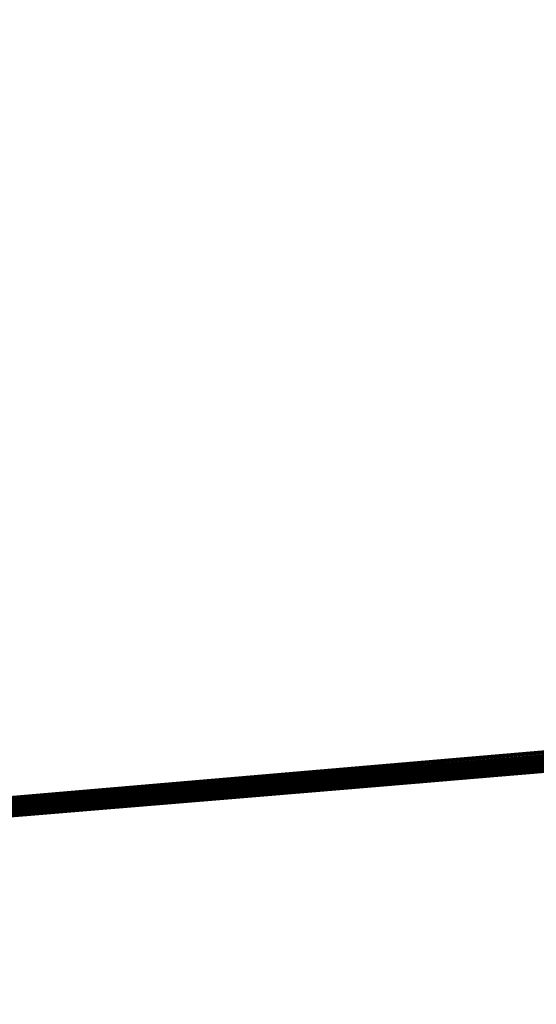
# Model space of a CAD drawing. Header units: millimetres. Extents: x -20 to 1804, y -298 to 307.
# Tile 63 of 189: x 872.809 to 872.8523, y 8.8363 to 8.9188. Entities that reach past the tile are written whole.
import ezdxf

# ---------------------------------------------------------------- set-up
doc = ezdxf.new("R2010")
doc.units = ezdxf.units.MM
doc.header["$LTSCALE"] = 33.374815
for name, color, linetype in [('101', 7, 'CONTINUOUS'), ('74', 7, 'CONTINUOUS'), ('75', 7, 'CONTINUOUS'), ('76', 7, 'CONTINUOUS'), ('88', 7, 'CONTINUOUS'), ('89', 7, 'CONTINUOUS'), ('91', 7, 'CONTINUOUS'), ('94', 7, 'CONTINUOUS')]:
    doc.layers.add(name, color=color, linetype=linetype)

msp = doc.modelspace()

# ---------------------------------------------------------------- linework, layer by layer
at = {"layer": '101', "color": 70, "linetype": 'Continuous', "true_color": 0x7ee600}
for points in [[(879.994426, -18.988024, 39), (877.724387, -8.250704, 39), (872.714974, 23.979788, 39), (879.994426, -18.988024, 39)], [(874.446622, 14.130859, 39), (879.994426, -18.988024, 39), (872.714974, 23.979788, 39), (874.446622, 14.130859, 39)], [(877.724387, -8.250704, 39), (875.550104, 2.731779, 39), (872.714974, 23.979788, 39), (877.724387, -8.250704, 39)], [(875.550104, 2.731779, 39), (873.471578, 13.959426, 39), (872.714974, 23.979788, 39), (875.550104, 2.731779, 39)]]:
    msp.add_3dface(points, dxfattribs=at)
at = {"layer": '74', "color": 7, "linetype": 'Continuous', "true_color": 0xccffff}
for points in [[(865.728182, 48.030199, 65), (873.122999, 8.880624, 65), (866.216594, 48.161529, 65), (865.728182, 48.030199, 65)], [(873.122999, 8.880624, 65), (873.626602, 8.936576, 65), (866.216594, 48.161529, 65), (873.122999, 8.880624, 65)], [(872.619082, 8.837481, 65), (873.122999, 8.880624, 65), (865.728182, 48.030199, 65), (872.619082, 8.837481, 65)]]:
    msp.add_3dface(points, dxfattribs=at)
at = {"layer": '75', "color": 7, "linetype": 'Continuous', "true_color": 0xccffff}
for points in [[(872.018713, 10.104127), (872.979284, 10.172784), (872.635017, 8.83863), (872.018713, 10.104127)], [(872.635017, 8.83863), (872.979284, 10.172784), (873.135007, 8.881782), (872.635017, 8.83863)]]:
    msp.add_3dface(points, dxfattribs=at)
at = {"layer": '76', "color": 7, "linetype": 'Continuous', "true_color": 0xccffff}
for points in [[(873.314867, 8.900158, 18.253969), (872.80499, 8.851745, 18.2408), (873.236299, 8.891839, 16.962508), (873.314867, 8.900158, 18.253969)], [(873.236299, 8.891839, 16.962508), (872.779269, 8.849652, 18.241381), (872.768951, 8.848821, 16.9592), (873.236299, 8.891839, 16.962508)], [(872.791832, 8.85067, 18.240592), (872.779269, 8.849652, 18.241381), (873.236299, 8.891839, 16.962508), (872.791832, 8.85067, 18.240592)], [(872.80499, 8.851745, 18.2408), (872.791832, 8.85067, 18.240592), (873.236299, 8.891839, 16.962508), (872.80499, 8.851745, 18.2408)], [(872.635017, 8.83863), (873.135007, 8.881782), (872.703439, 8.843674, 6.804666), (872.635017, 8.83863)], [(872.703439, 8.843674, 6.804666), (873.135007, 8.881782), (872.718585, 8.844845, 6.632201), (872.703439, 8.843674, 6.804666)], [(872.718585, 8.844845, 6.632201), (873.135007, 8.881782), (872.747323, 8.847098, 6.4616), (872.718585, 8.844845, 6.632201)], [(872.747323, 8.847098, 6.4616), (873.135007, 8.881782), (872.786639, 8.850248, 6.313756), (872.747323, 8.847098, 6.4616)], [(872.786639, 8.850248, 6.313756), (873.135007, 8.881782), (872.8376, 8.854448, 6.170002), (872.786639, 8.850248, 6.313756)], [(872.8376, 8.854448, 6.170002), (873.135007, 8.881782), (872.899847, 8.859755, 6.030713), (872.8376, 8.854448, 6.170002)], [(873.122999, 8.880624, 65), (872.619082, 8.837481, 65), (873.125186, 8.880609, 26.776623), (873.122999, 8.880624, 65)], [(873.125186, 8.880609, 26.776623), (872.619082, 8.837481, 65), (873.105325, 8.878667, 26.778117), (873.125186, 8.880609, 26.776623)], [(873.105325, 8.878667, 26.778117), (872.619082, 8.837481, 65), (873.085697, 8.876768, 26.78), (873.105325, 8.878667, 26.778117)], [(873.085697, 8.876768, 26.78), (872.619082, 8.837481, 65), (873.069003, 8.875168, 26.784244), (873.085697, 8.876768, 26.78)], [(873.069003, 8.875168, 26.784244), (872.619082, 8.837481, 65), (873.052545, 8.873605, 26.789149), (873.069003, 8.875168, 26.784244)], [(873.070228, 8.875285, 16.547641), (872.768951, 8.848821, 16.5416), (873.052652, 8.873615, 15.460061), (873.070228, 8.875285, 16.547641)], [(873.052545, 8.873605, 26.789149), (872.619082, 8.837481, 65), (873.036342, 8.87208, 26.794814), (873.052545, 8.873605, 26.789149)], [(873.052652, 8.873615, 15.460061), (872.768951, 8.848821, 16.5416), (872.987209, 8.867535, 15.393756), (873.052652, 8.873615, 15.460061)], [(873.036342, 8.87208, 26.794814), (872.619082, 8.837481, 65), (873.02042, 8.870593, 26.80138), (873.036342, 8.87208, 26.794814)], [(873.02042, 8.870593, 26.80138), (872.619082, 8.837481, 65), (873.004592, 8.869129, 26.80784), (873.02042, 8.870593, 26.80138)], [(873.004592, 8.869129, 26.80784), (872.619082, 8.837481, 65), (872.988776, 8.867678, 26.81407), (873.004592, 8.869129, 26.80784)], [(872.988776, 8.867678, 26.81407), (872.619082, 8.837481, 65), (872.973011, 8.866244, 26.819763), (872.988776, 8.867678, 26.81407)], [(872.987209, 8.867535, 15.393756), (872.768951, 8.848821, 16.5416), (872.930136, 8.862409, 15.323324), (872.987209, 8.867535, 15.393756)], [(872.973011, 8.866244, 26.819763), (872.619082, 8.837481, 65), (872.957202, 8.864819, 26.823838), (872.973011, 8.866244, 26.819763)], [(872.957202, 8.864819, 26.823838), (872.619082, 8.837481, 65), (872.941259, 8.863395, 26.82673), (872.957202, 8.864819, 26.823838)], [(872.941259, 8.863395, 26.82673), (872.619082, 8.837481, 65), (872.925844, 8.86203, 26.826758), (872.941259, 8.863395, 26.82673)], [(872.925844, 8.86203, 26.826758), (872.619082, 8.837481, 65), (872.911054, 8.860731, 26.822902), (872.925844, 8.86203, 26.826758)], [(872.930136, 8.862409, 15.323324), (872.768951, 8.848821, 16.5416), (872.882166, 8.858228, 15.250065), (872.930136, 8.862409, 15.323324)], [(872.911054, 8.860731, 26.822902), (872.619082, 8.837481, 65), (872.89706, 8.859513, 26.815944), (872.911054, 8.860731, 26.822902)], [(872.89706, 8.859513, 26.815944), (872.619082, 8.837481, 65), (872.884657, 8.858442, 26.806306), (872.89706, 8.859513, 26.815944)], [(872.884657, 8.858442, 26.806306), (872.619082, 8.837481, 65), (872.873796, 8.85751, 26.793704), (872.884657, 8.858442, 26.806306)], [(872.873796, 8.85751, 26.793704), (872.619082, 8.837481, 65), (872.863993, 8.856674, 26.779523), (872.873796, 8.85751, 26.793704)], [(872.882166, 8.858228, 15.250065), (872.768951, 8.848821, 16.5416), (872.842864, 8.854889, 15.172278), (872.882166, 8.858228, 15.250065)], [(872.863993, 8.856674, 26.779523), (872.619082, 8.837481, 65), (872.855167, 8.855926, 26.764329), (872.863993, 8.856674, 26.779523)], [(872.863964, 8.856672, 14.462936), (872.835076, 8.854236, 14.523815), (872.859549, 8.856297, 13.205927), (872.863964, 8.856672, 14.462936)], [(872.865578, 8.856809, 18.435867), (872.855166, 8.855925, 21.024128), (872.851103, 8.855582, 18.423526), (872.865578, 8.856809, 18.435867)], [(872.855167, 8.855926, 26.764329), (872.619082, 8.837481, 65), (872.847241, 8.855257, 26.747909), (872.855167, 8.855926, 26.764329)], [(872.862627, 8.856558, 7.8224), (872.832673, 8.854036, 8.628171), (872.807466, 8.851948, 7.658566), (872.862627, 8.856558, 7.8224)], [(872.861103, 8.856429, 25.375907), (872.809545, 8.852119, 25.462994), (872.856139, 8.856008, 23.205694), (872.861103, 8.856429, 25.375907)], [(872.856139, 8.856008, 23.205694), (872.809545, 8.852119, 25.462994), (872.851156, 8.855587, 23.205592), (872.856139, 8.856008, 23.205694)], [(872.833184, 8.854078, 8.615135), (872.832673, 8.854036, 8.628171), (872.862627, 8.856558, 7.8224), (872.833184, 8.854078, 8.615135)], [(872.834749, 8.854209, 8.601319), (872.833184, 8.854078, 8.615135), (872.862627, 8.856558, 7.8224), (872.834749, 8.854209, 8.601319)], [(872.838092, 8.854489, 8.587934), (872.834749, 8.854209, 8.601319), (872.862627, 8.856558, 7.8224), (872.838092, 8.854489, 8.587934)], [(872.859549, 8.856297, 13.205927), (872.835076, 8.854236, 14.523815), (872.849498, 8.855447, 13.202151), (872.859549, 8.856297, 13.205927)], [(872.845175, 8.855083, 8.577254), (872.838092, 8.854489, 8.587934), (872.862627, 8.856558, 7.8224), (872.845175, 8.855083, 8.577254)], [(872.856114, 8.856006, 9.516701), (872.840336, 8.854677, 9.512899), (872.855476, 8.855952, 9.105812), (872.856114, 8.856006, 9.516701)], [(872.855476, 8.855952, 9.105812), (872.840336, 8.854677, 9.512899), (872.847413, 8.855271, 9.099371), (872.855476, 8.855952, 9.105812)], [(872.858683, 8.856223, 22.261409), (872.843531, 8.854945, 22.647135), (872.842137, 8.854828, 22.260472), (872.858683, 8.856223, 22.261409)], [(872.854055, 8.855832, 22.637357), (872.843531, 8.854945, 22.647135), (872.858683, 8.856223, 22.261409), (872.854055, 8.855832, 22.637357)], [(872.85675, 8.85606, 8.569262), (872.845175, 8.855083, 8.577254), (872.862627, 8.856558, 7.8224), (872.85675, 8.85606, 8.569262)], [(872.855623, 8.855964, 21.704011), (872.845515, 8.855112, 21.705199), (872.855298, 8.855937, 21.033032), (872.855623, 8.855964, 21.704011)], [(872.855298, 8.855937, 21.033032), (872.845515, 8.855112, 21.705199), (872.855166, 8.855925, 21.024128), (872.855298, 8.855937, 21.033032)], [(872.855166, 8.855925, 21.024128), (872.845515, 8.855112, 21.705199), (872.851103, 8.855582, 18.423526), (872.855166, 8.855925, 21.024128)], [(872.862627, 8.856558, 9.730547), (872.852508, 8.855701, 12.661705), (872.849035, 8.855408, 9.719711), (872.862627, 8.856558, 9.730547)], [(872.847241, 8.855257, 26.747909), (872.619082, 8.837481, 65), (872.839803, 8.854632, 26.730685), (872.847241, 8.855257, 26.747909)], [(872.851156, 8.855587, 23.205592), (872.809545, 8.852119, 25.462994), (872.846311, 8.855179, 23.205379), (872.851156, 8.855587, 23.205592)], [(872.846311, 8.855179, 23.205379), (872.809545, 8.852119, 25.462994), (872.841576, 8.854781, 23.205058), (872.846311, 8.855179, 23.205379)], [(872.849498, 8.855447, 13.202151), (872.835076, 8.854236, 14.523815), (872.841216, 8.854751, 13.19606), (872.849498, 8.855447, 13.202151)], [(872.845515, 8.855112, 21.705199), (872.836011, 8.854315, 21.707941), (872.837942, 8.854476, 18.412343), (872.845515, 8.855112, 21.705199)], [(872.849035, 8.855408, 9.719711), (872.837674, 8.854454, 12.666437), (872.836137, 8.854325, 9.708794), (872.849035, 8.855408, 9.719711)], [(872.843991, 8.854983, 12.662791), (872.837674, 8.854454, 12.666437), (872.849035, 8.855408, 9.719711), (872.843991, 8.854983, 12.662791)], [(872.851103, 8.855582, 18.423526), (872.845515, 8.855112, 21.705199), (872.837942, 8.854476, 18.412343), (872.851103, 8.855582, 18.423526)], [(872.847413, 8.855271, 9.099371), (872.840336, 8.854677, 9.512899), (872.841318, 8.854759, 9.09098), (872.847413, 8.855271, 9.099371)], [(872.844424, 8.85502, 8.719188), (872.843116, 8.85491, 8.959936), (872.842501, 8.854858, 8.706211), (872.844424, 8.85502, 8.719188)], [(872.845084, 8.855075, 12.992792), (872.843089, 8.854908, 13.009438), (872.843455, 8.854938, 12.881073), (872.845084, 8.855075, 12.992792)], [(872.845638, 8.855122, 8.944248), (872.843116, 8.85491, 8.959936), (872.844424, 8.85502, 8.719188), (872.845638, 8.855122, 8.944248)], [(872.845258, 8.85509, 12.895204), (872.845084, 8.855075, 12.992792), (872.843455, 8.854938, 12.881073), (872.845258, 8.85509, 12.895204)], [(872.852508, 8.855701, 12.661705), (872.843991, 8.854983, 12.662791), (872.849035, 8.855408, 9.719711), (872.852508, 8.855701, 12.661705)], [(872.846168, 8.855166, 8.732176), (872.845638, 8.855122, 8.944248), (872.844424, 8.85502, 8.719188), (872.846168, 8.855166, 8.732176)], [(872.846573, 8.855201, 12.975971), (872.845084, 8.855075, 12.992792), (872.846587, 8.855202, 12.910036), (872.846573, 8.855201, 12.975971)], [(872.846587, 8.855202, 12.910036), (872.845084, 8.855075, 12.992792), (872.845258, 8.85509, 12.895204), (872.846587, 8.855202, 12.910036)], [(872.848099, 8.855329, 8.927899), (872.845638, 8.855122, 8.944248), (872.847779, 8.855302, 8.745158), (872.848099, 8.855329, 8.927899)], [(872.847779, 8.855302, 8.745158), (872.845638, 8.855122, 8.944248), (872.846168, 8.855166, 8.732176), (872.847779, 8.855302, 8.745158)], [(872.84761, 8.855288, 12.958916), (872.846573, 8.855201, 12.975971), (872.847573, 8.855285, 12.925502), (872.84761, 8.855288, 12.958916)], [(872.847573, 8.855285, 12.925502), (872.846573, 8.855201, 12.975971), (872.846587, 8.855202, 12.910036), (872.847573, 8.855285, 12.925502)], [(872.84822, 8.855339, 12.9416), (872.84761, 8.855288, 12.958916), (872.847573, 8.855285, 12.925502), (872.84822, 8.855339, 12.9416)], [(872.849215, 8.855423, 8.758175), (872.848099, 8.855329, 8.927899), (872.847779, 8.855302, 8.745158), (872.849215, 8.855423, 8.758175)], [(872.850517, 8.855533, 8.910721), (872.848099, 8.855329, 8.927899), (872.850371, 8.855521, 8.771268), (872.850517, 8.855533, 8.910721)], [(872.850371, 8.855521, 8.771268), (872.848099, 8.855329, 8.927899), (872.849215, 8.855423, 8.758175), (872.850371, 8.855521, 8.771268)], [(872.851244, 8.855594, 8.784421), (872.850517, 8.855533, 8.910721), (872.850371, 8.855521, 8.771268), (872.851244, 8.855594, 8.784421)], [(872.852741, 8.855721, 8.892906), (872.850517, 8.855533, 8.910721), (872.85211, 8.855667, 8.797632), (872.852741, 8.855721, 8.892906)], [(872.85211, 8.855667, 8.797632), (872.850517, 8.855533, 8.910721), (872.851244, 8.855594, 8.784421), (872.85211, 8.855667, 8.797632)], [(872.853146, 8.855755, 8.810898), (872.852741, 8.855721, 8.892906), (872.85211, 8.855667, 8.797632), (872.853146, 8.855755, 8.810898)], [(872.839803, 8.854632, 26.730685), (872.619082, 8.837481, 65), (872.832912, 8.854056, 26.712595), (872.839803, 8.854632, 26.730685)], [(872.842864, 8.854889, 15.172278), (872.768951, 8.848821, 16.5416), (872.811962, 8.852318, 15.093371), (872.842864, 8.854889, 15.172278)], [(872.841576, 8.854781, 23.205058), (872.809545, 8.852119, 25.462994), (872.836988, 8.854396, 23.204571), (872.841576, 8.854781, 23.205058)], [(872.836988, 8.854396, 23.204571), (872.809545, 8.852119, 25.462994), (872.832529, 8.854024, 23.203835), (872.836988, 8.854396, 23.204571)], [(872.835076, 8.854236, 14.523815), (872.811293, 8.852263, 14.586987), (872.834636, 8.8542, 13.188338), (872.835076, 8.854236, 14.523815)], [(872.834636, 8.8542, 13.188338), (872.811293, 8.852263, 14.586987), (872.83005, 8.853817, 13.179287), (872.834636, 8.8542, 13.188338)], [(872.836137, 8.854325, 9.708794), (872.825742, 8.853459, 12.713797), (872.823944, 8.853309, 9.697781), (872.836137, 8.854325, 9.708794)], [(872.840336, 8.854677, 9.512899), (872.824727, 8.853374, 9.510142), (872.837313, 8.854424, 9.080363), (872.840336, 8.854677, 9.512899)], [(872.837313, 8.854424, 9.080363), (872.824727, 8.853374, 9.510142), (872.834707, 8.854206, 9.068684), (872.837313, 8.854424, 9.080363)], [(872.834707, 8.854206, 9.068684), (872.824727, 8.853374, 9.510142), (872.833207, 8.85408, 9.056648), (872.834707, 8.854206, 9.068684)], [(872.837942, 8.854476, 18.412343), (872.827111, 8.853573, 21.712239), (872.825657, 8.853452, 18.401954), (872.837942, 8.854476, 18.412343)], [(872.826154, 8.853493, 12.70469), (872.825742, 8.853459, 12.713797), (872.836137, 8.854325, 9.708794), (872.826154, 8.853493, 12.70469)], [(872.826682, 8.853537, 12.695659), (872.826154, 8.853493, 12.70469), (872.836137, 8.854325, 9.708794), (872.826682, 8.853537, 12.695659)], [(872.827649, 8.853617, 12.686975), (872.826682, 8.853537, 12.695659), (872.836137, 8.854325, 9.708794), (872.827649, 8.853617, 12.686975)], [(872.842137, 8.854828, 22.260472), (872.826958, 8.85356, 22.686166), (872.826723, 8.85354, 22.257984), (872.842137, 8.854828, 22.260472)], [(872.829737, 8.853791, 22.671958), (872.826958, 8.85356, 22.686166), (872.842137, 8.854828, 22.260472), (872.829737, 8.853791, 22.671958)], [(872.836011, 8.854315, 21.707941), (872.827111, 8.853573, 21.712239), (872.837942, 8.854476, 18.412343), (872.836011, 8.854315, 21.707941)], [(872.829835, 8.853799, 12.679276), (872.827649, 8.853617, 12.686975), (872.836137, 8.854325, 9.708794), (872.829835, 8.853799, 12.679276)], [(872.835154, 8.854243, 22.659038), (872.829737, 8.853791, 22.671958), (872.842137, 8.854828, 22.260472), (872.835154, 8.854243, 22.659038)], [(872.833133, 8.854074, 12.67227), (872.829835, 8.853799, 12.679276), (872.836137, 8.854325, 9.708794), (872.833133, 8.854074, 12.67227)], [(872.837674, 8.854454, 12.666437), (872.833133, 8.854074, 12.67227), (872.836137, 8.854325, 9.708794), (872.837674, 8.854454, 12.666437)], [(872.834572, 8.854194, 9.017539), (872.833279, 8.854086, 9.030939), (872.833638, 8.854116, 8.641214), (872.834572, 8.854194, 9.017539)], [(872.834331, 8.854174, 22.832081), (872.833954, 8.854143, 23.053907), (872.833364, 8.854094, 22.823645), (872.834331, 8.854174, 22.832081)], [(872.835007, 8.854231, 8.654244), (872.834572, 8.854194, 9.017539), (872.833638, 8.854116, 8.641214), (872.835007, 8.854231, 8.654244)], [(872.83612, 8.854324, 13.055975), (872.833783, 8.854128, 13.070286), (872.835684, 8.854287, 12.829465), (872.83612, 8.854324, 13.055975)], [(872.835684, 8.854287, 12.829465), (872.833783, 8.854128, 13.070286), (872.834008, 8.854147, 12.817498), (872.835684, 8.854287, 12.829465)], [(872.835022, 8.854232, 23.044351), (872.833954, 8.854143, 23.053907), (872.834331, 8.854174, 22.832081), (872.835022, 8.854232, 23.044351)], [(872.835251, 8.854251, 22.840168), (872.835022, 8.854232, 23.044351), (872.834331, 8.854174, 22.832081), (872.835251, 8.854251, 22.840168)], [(872.836339, 8.854342, 9.003746), (872.834572, 8.854194, 9.017539), (872.835007, 8.854231, 8.654244), (872.836339, 8.854342, 9.003746)], [(872.841216, 8.854751, 13.19606), (872.835076, 8.854236, 14.523815), (872.834636, 8.8542, 13.188338), (872.841216, 8.854751, 13.19606)], [(872.836628, 8.854366, 8.66725), (872.836339, 8.854342, 9.003746), (872.835007, 8.854231, 8.654244), (872.836628, 8.854366, 8.66725)], [(872.836078, 8.85432, 23.0342), (872.835022, 8.854232, 23.044351), (872.836121, 8.854324, 22.847938), (872.836078, 8.85432, 23.0342)], [(872.836121, 8.854324, 22.847938), (872.835022, 8.854232, 23.044351), (872.835251, 8.854251, 22.840168), (872.836121, 8.854324, 22.847938)], [(872.843531, 8.854945, 22.647135), (872.835154, 8.854243, 22.659038), (872.842137, 8.854828, 22.260472), (872.843531, 8.854945, 22.647135)], [(872.837523, 8.854441, 12.841733), (872.83612, 8.854324, 13.055975), (872.835684, 8.854287, 12.829465), (872.837523, 8.854441, 12.841733)], [(872.837097, 8.854405, 23.023353), (872.836078, 8.85432, 23.0342), (872.836934, 8.854392, 22.855441), (872.837097, 8.854405, 23.023353)], [(872.836934, 8.854392, 22.855441), (872.836078, 8.85432, 23.0342), (872.836121, 8.854324, 22.847938), (872.836934, 8.854392, 22.855441)], [(872.838558, 8.854528, 13.041072), (872.83612, 8.854324, 13.055975), (872.837523, 8.854441, 12.841733), (872.838558, 8.854528, 13.041072)], [(872.838372, 8.854512, 8.989615), (872.836339, 8.854342, 9.003746), (872.836628, 8.854366, 8.66725), (872.838372, 8.854512, 8.989615)], [(872.838606, 8.854532, 8.680245), (872.838372, 8.854512, 8.989615), (872.836628, 8.854366, 8.66725), (872.838606, 8.854532, 8.680245)], [(872.83769, 8.854455, 22.862665), (872.837097, 8.854405, 23.023353), (872.836934, 8.854392, 22.855441), (872.83769, 8.854455, 22.862665)], [(872.838045, 8.854485, 23.011853), (872.837097, 8.854405, 23.023353), (872.83769, 8.854455, 22.862665), (872.838045, 8.854485, 23.011853)], [(872.841318, 8.854759, 9.09098), (872.840336, 8.854677, 9.512899), (872.837313, 8.854424, 9.080363), (872.841318, 8.854759, 9.09098)], [(872.839428, 8.854601, 12.854406), (872.838558, 8.854528, 13.041072), (872.837523, 8.854441, 12.841733), (872.839428, 8.854601, 12.854406)], [(872.838382, 8.854513, 22.869674), (872.838045, 8.854485, 23.011853), (872.83769, 8.854455, 22.862665), (872.838382, 8.854513, 22.869674)], [(872.838856, 8.854553, 22.999673), (872.838045, 8.854485, 23.011853), (872.838382, 8.854513, 22.869674), (872.838856, 8.854553, 22.999673)], [(872.840715, 8.854709, 8.975072), (872.838372, 8.854512, 8.989615), (872.840548, 8.854695, 8.693233), (872.840715, 8.854709, 8.975072)], [(872.840548, 8.854695, 8.693233), (872.838372, 8.854512, 8.989615), (872.838606, 8.854532, 8.680245), (872.840548, 8.854695, 8.693233)], [(872.839012, 8.854566, 22.876463), (872.838856, 8.854553, 22.999673), (872.838382, 8.854513, 22.869674), (872.839012, 8.854566, 22.876463)], [(872.840877, 8.854722, 13.025593), (872.838558, 8.854528, 13.041072), (872.839428, 8.854601, 12.854406), (872.840877, 8.854722, 13.025593)], [(872.839548, 8.854611, 22.986829), (872.838856, 8.854553, 22.999673), (872.839569, 8.854612, 22.883059), (872.839548, 8.854611, 22.986829)], [(872.839569, 8.854612, 22.883059), (872.838856, 8.854553, 22.999673), (872.839012, 8.854566, 22.876463), (872.839569, 8.854612, 22.883059)], [(872.84139, 8.854765, 12.867534), (872.840877, 8.854722, 13.025593), (872.839428, 8.854601, 12.854406), (872.84139, 8.854765, 12.867534)], [(872.840101, 8.854657, 22.973339), (872.839548, 8.854611, 22.986829), (872.84005, 8.854653, 22.88949), (872.840101, 8.854657, 22.973339)], [(872.84005, 8.854653, 22.88949), (872.839548, 8.854611, 22.986829), (872.839569, 8.854612, 22.883059), (872.84005, 8.854653, 22.88949)], [(872.84045, 8.854686, 22.895746), (872.840101, 8.854657, 22.973339), (872.84005, 8.854653, 22.88949), (872.84045, 8.854686, 22.895746)], [(872.840519, 8.854692, 22.959194), (872.840101, 8.854657, 22.973339), (872.84045, 8.854686, 22.895746), (872.840519, 8.854692, 22.959194)], [(872.840743, 8.854711, 22.901851), (872.840519, 8.854692, 22.959194), (872.84045, 8.854686, 22.895746), (872.840743, 8.854711, 22.901851)], [(872.84081, 8.854716, 22.944516), (872.840519, 8.854692, 22.959194), (872.840743, 8.854711, 22.901851), (872.84081, 8.854716, 22.944516)], [(872.842501, 8.854858, 8.706211), (872.840715, 8.854709, 8.975072), (872.840548, 8.854695, 8.693233), (872.842501, 8.854858, 8.706211)], [(872.843116, 8.85491, 8.959936), (872.840715, 8.854709, 8.975072), (872.842501, 8.854858, 8.706211), (872.843116, 8.85491, 8.959936)], [(872.840931, 8.854727, 22.907803), (872.84081, 8.854716, 22.944516), (872.840743, 8.854711, 22.901851), (872.840931, 8.854727, 22.907803)], [(872.840976, 8.85473, 22.929324), (872.84081, 8.854716, 22.944516), (872.841016, 8.854734, 22.9136), (872.840976, 8.85473, 22.929324)], [(872.841016, 8.854734, 22.9136), (872.84081, 8.854716, 22.944516), (872.840931, 8.854727, 22.907803), (872.841016, 8.854734, 22.9136)], [(872.843089, 8.854908, 13.009438), (872.840877, 8.854722, 13.025593), (872.84139, 8.854765, 12.867534), (872.843089, 8.854908, 13.009438)], [(872.843455, 8.854938, 12.881073), (872.843089, 8.854908, 13.009438), (872.84139, 8.854765, 12.867534), (872.843455, 8.854938, 12.881073)], [(872.832912, 8.854056, 26.712595), (872.619082, 8.837481, 65), (872.826607, 8.853531, 26.6936), (872.832912, 8.854056, 26.712595)], [(872.826607, 8.853531, 26.6936), (872.619082, 8.837481, 65), (872.781339, 8.849819, 26.543071), (872.826607, 8.853531, 26.6936)], [(872.832673, 8.854036, 8.628171), (872.809557, 8.85212, 9.509293), (872.807466, 8.851948, 7.658566), (872.832673, 8.854036, 8.628171)], [(872.832529, 8.854024, 23.203835), (872.809545, 8.852119, 25.462994), (872.828239, 8.853666, 23.202842), (872.832529, 8.854024, 23.203835)], [(872.828239, 8.853666, 23.202842), (872.809545, 8.852119, 25.462994), (872.824707, 8.853373, 23.201089), (872.828239, 8.853666, 23.202842)], [(872.824707, 8.853373, 23.201089), (872.809545, 8.852119, 25.462994), (872.82184, 8.853135, 23.198551), (872.824707, 8.853373, 23.201089)], [(872.824727, 8.853374, 9.510142), (872.809557, 8.85212, 9.509293), (872.832673, 8.854036, 8.628171), (872.824727, 8.853374, 9.510142)], [(872.83005, 8.853817, 13.179287), (872.811293, 8.852263, 14.586987), (872.82733, 8.853591, 13.168822), (872.83005, 8.853817, 13.179287)], [(872.82733, 8.853591, 13.168822), (872.811293, 8.852263, 14.586987), (872.825634, 8.85345, 13.157873), (872.82733, 8.853591, 13.168822)], [(872.825634, 8.85345, 13.157873), (872.811293, 8.852263, 14.586987), (872.824933, 8.853392, 13.146564), (872.825634, 8.85345, 13.157873)], [(872.824933, 8.853392, 13.146564), (872.811293, 8.852263, 14.586987), (872.823944, 8.853309, 9.697781), (872.824933, 8.853392, 13.146564)], [(872.825657, 8.853452, 18.401954), (872.818794, 8.852883, 21.718211), (872.81271, 8.85238, 18.391092), (872.825657, 8.853452, 18.401954)], [(872.826723, 8.85354, 22.257984), (872.820191, 8.852998, 23.195373), (872.813804, 8.85247, 22.252202), (872.826723, 8.85354, 22.257984)], [(872.827111, 8.853573, 21.712239), (872.818794, 8.852883, 21.718211), (872.825657, 8.853452, 18.401954), (872.827111, 8.853573, 21.712239)], [(872.820344, 8.853011, 23.191441), (872.820191, 8.852998, 23.195373), (872.826723, 8.85354, 22.257984), (872.820344, 8.853011, 23.191441)], [(872.821248, 8.853086, 23.187129), (872.820344, 8.853011, 23.191441), (872.826723, 8.85354, 22.257984), (872.821248, 8.853086, 23.187129)], [(872.821969, 8.853146, 23.18287), (872.821248, 8.853086, 23.187129), (872.826723, 8.85354, 22.257984), (872.821969, 8.853146, 23.18287)], [(872.824762, 8.853377, 22.713851), (872.821969, 8.853146, 23.18287), (872.826723, 8.85354, 22.257984), (872.824762, 8.853377, 22.713851)], [(872.822785, 8.853213, 23.178499), (872.821969, 8.853146, 23.18287), (872.824762, 8.853377, 22.713851), (872.822785, 8.853213, 23.178499)], [(872.82349, 8.853272, 23.173967), (872.822785, 8.853213, 23.178499), (872.824762, 8.853377, 22.713851), (872.82349, 8.853272, 23.173967)], [(872.824114, 8.853324, 23.169279), (872.82349, 8.853272, 23.173967), (872.824762, 8.853377, 22.713851), (872.824114, 8.853324, 23.169279)], [(872.825742, 8.853459, 12.713797), (872.824933, 8.853392, 13.146564), (872.823944, 8.853309, 9.697781), (872.825742, 8.853459, 12.713797)], [(872.824696, 8.853372, 23.164418), (872.824114, 8.853324, 23.169279), (872.824762, 8.853377, 22.713851), (872.824696, 8.853372, 23.164418)], [(872.825236, 8.853417, 23.159384), (872.824696, 8.853372, 23.164418), (872.824969, 8.853394, 22.72722), (872.825236, 8.853417, 23.159384)], [(872.824969, 8.853394, 22.72722), (872.824696, 8.853372, 23.164418), (872.824762, 8.853377, 22.713851), (872.824969, 8.853394, 22.72722)], [(872.833207, 8.85408, 9.056648), (872.824727, 8.853374, 9.510142), (872.832865, 8.854052, 9.043969), (872.833207, 8.85408, 9.056648)], [(872.832865, 8.854052, 9.043969), (872.824727, 8.853374, 9.510142), (872.832673, 8.854036, 8.628171), (872.832865, 8.854052, 9.043969)], [(872.825277, 8.85342, 22.700149), (872.824762, 8.853377, 22.713851), (872.826723, 8.85354, 22.257984), (872.825277, 8.85342, 22.700149)], [(872.825126, 8.853407, 13.134792), (872.824933, 8.853392, 13.146564), (872.825742, 8.853459, 12.713797), (872.825126, 8.853407, 13.134792)], [(872.8254, 8.85343, 22.740033), (872.825236, 8.853417, 23.159384), (872.824969, 8.853394, 22.72722), (872.8254, 8.85343, 22.740033)], [(872.825963, 8.853477, 13.122647), (872.825126, 8.853407, 13.134792), (872.825856, 8.853468, 12.73273), (872.825963, 8.853477, 13.122647)], [(872.825856, 8.853468, 12.73273), (872.825126, 8.853407, 13.134792), (872.825679, 8.853453, 12.723175), (872.825856, 8.853468, 12.73273)], [(872.825679, 8.853453, 12.723175), (872.825126, 8.853407, 13.134792), (872.825742, 8.853459, 12.713797), (872.825679, 8.853453, 12.723175)], [(872.825746, 8.853459, 23.154158), (872.825236, 8.853417, 23.159384), (872.8254, 8.85343, 22.740033), (872.825746, 8.853459, 23.154158)], [(872.826958, 8.85356, 22.686166), (872.825277, 8.85342, 22.700149), (872.826723, 8.85354, 22.257984), (872.826958, 8.85356, 22.686166)], [(872.826211, 8.853498, 22.752367), (872.825746, 8.853459, 23.154158), (872.8254, 8.85343, 22.740033), (872.826211, 8.853498, 22.752367)], [(872.82623, 8.853499, 23.148737), (872.825746, 8.853459, 23.154158), (872.826211, 8.853498, 22.752367), (872.82623, 8.853499, 23.148737)], [(872.826274, 8.853503, 12.742408), (872.825963, 8.853477, 13.122647), (872.825856, 8.853468, 12.73273), (872.826274, 8.853503, 12.742408)], [(872.827535, 8.853608, 13.110101), (872.825963, 8.853477, 13.122647), (872.826923, 8.853557, 12.752279), (872.827535, 8.853608, 13.110101)], [(872.826923, 8.853557, 12.752279), (872.825963, 8.853477, 13.122647), (872.826274, 8.853503, 12.742408), (872.826923, 8.853557, 12.752279)], [(872.827106, 8.853572, 22.764115), (872.82623, 8.853499, 23.148737), (872.826211, 8.853498, 22.752367), (872.827106, 8.853572, 22.764115)], [(872.826694, 8.853538, 23.143105), (872.82623, 8.853499, 23.148737), (872.827106, 8.853572, 22.764115), (872.826694, 8.853538, 23.143105)], [(872.82715, 8.853576, 23.137234), (872.826694, 8.853538, 23.143105), (872.827106, 8.853572, 22.764115), (872.82715, 8.853576, 23.137234)], [(872.827728, 8.853624, 12.762427), (872.827535, 8.853608, 13.110101), (872.826923, 8.853557, 12.752279), (872.827728, 8.853624, 12.762427)], [(872.828124, 8.853657, 22.775272), (872.82715, 8.853576, 23.137234), (872.827106, 8.853572, 22.764115), (872.828124, 8.853657, 22.775272)], [(872.827597, 8.853613, 23.131127), (872.82715, 8.853576, 23.137234), (872.828124, 8.853657, 22.775272), (872.827597, 8.853613, 23.131127)], [(872.829394, 8.853762, 13.09718), (872.827535, 8.853608, 13.110101), (872.828695, 8.853704, 12.772839), (872.829394, 8.853762, 13.09718)], [(872.828695, 8.853704, 12.772839), (872.827535, 8.853608, 13.110101), (872.827728, 8.853624, 12.762427), (872.828695, 8.853704, 12.772839)], [(872.828052, 8.853651, 23.124745), (872.827597, 8.853613, 23.131127), (872.828124, 8.853657, 22.775272), (872.828052, 8.853651, 23.124745)], [(872.828511, 8.853689, 23.118092), (872.828052, 8.853651, 23.124745), (872.828124, 8.853657, 22.775272), (872.828511, 8.853689, 23.118092)], [(872.829186, 8.853745, 22.785905), (872.828511, 8.853689, 23.118092), (872.828124, 8.853657, 22.775272), (872.829186, 8.853745, 22.785905)], [(872.828996, 8.853729, 23.111152), (872.828511, 8.853689, 23.118092), (872.829186, 8.853745, 22.785905), (872.828996, 8.853729, 23.111152)], [(872.82982, 8.853798, 12.783528), (872.829394, 8.853762, 13.09718), (872.828695, 8.853704, 12.772839), (872.82982, 8.853798, 12.783528)], [(872.829504, 8.853772, 23.103925), (872.828996, 8.853729, 23.111152), (872.829186, 8.853745, 22.785905), (872.829504, 8.853772, 23.103925)], [(872.830248, 8.853834, 22.796018), (872.829504, 8.853772, 23.103925), (872.829186, 8.853745, 22.785905), (872.830248, 8.853834, 22.796018)], [(872.831487, 8.853937, 13.083956), (872.829394, 8.853762, 13.09718), (872.831078, 8.853903, 12.794539), (872.831487, 8.853937, 13.083956)], [(872.831078, 8.853903, 12.794539), (872.829394, 8.853762, 13.09718), (872.82982, 8.853798, 12.783528), (872.831078, 8.853903, 12.794539)], [(872.830055, 8.853818, 23.096396), (872.829504, 8.853772, 23.103925), (872.830248, 8.853834, 22.796018), (872.830055, 8.853818, 23.096396)], [(872.830661, 8.853868, 23.088553), (872.830055, 8.853818, 23.096396), (872.830248, 8.853834, 22.796018), (872.830661, 8.853868, 23.088553)], [(872.831318, 8.853923, 22.805642), (872.830661, 8.853868, 23.088553), (872.830248, 8.853834, 22.796018), (872.831318, 8.853923, 22.805642)], [(872.831331, 8.853924, 23.080394), (872.830661, 8.853868, 23.088553), (872.831318, 8.853923, 22.805642), (872.831331, 8.853924, 23.080394)], [(872.832475, 8.854019, 12.805858), (872.831487, 8.853937, 13.083956), (872.831078, 8.853903, 12.794539), (872.832475, 8.854019, 12.805858)], [(872.832353, 8.854009, 22.814858), (872.831331, 8.853924, 23.080394), (872.831318, 8.853923, 22.805642), (872.832353, 8.854009, 22.814858)], [(872.832111, 8.853989, 23.071914), (872.831331, 8.853924, 23.080394), (872.832353, 8.854009, 22.814858), (872.832111, 8.853989, 23.071914)], [(872.833783, 8.854128, 13.070286), (872.831487, 8.853937, 13.083956), (872.832475, 8.854019, 12.805858), (872.833783, 8.854128, 13.070286)], [(872.832991, 8.854062, 23.063109), (872.832111, 8.853989, 23.071914), (872.832353, 8.854009, 22.814858), (872.832991, 8.854062, 23.063109)], [(872.833364, 8.854094, 22.823645), (872.832991, 8.854062, 23.063109), (872.832353, 8.854009, 22.814858), (872.833364, 8.854094, 22.823645)], [(872.834008, 8.854147, 12.817498), (872.833783, 8.854128, 13.070286), (872.832475, 8.854019, 12.805858), (872.834008, 8.854147, 12.817498)], [(872.833638, 8.854116, 8.641214), (872.832865, 8.854052, 9.043969), (872.832673, 8.854036, 8.628171), (872.833638, 8.854116, 8.641214)], [(872.833279, 8.854086, 9.030939), (872.832865, 8.854052, 9.043969), (872.833638, 8.854116, 8.641214), (872.833279, 8.854086, 9.030939)], [(872.833954, 8.854143, 23.053907), (872.832991, 8.854062, 23.063109), (872.833364, 8.854094, 22.823645), (872.833954, 8.854143, 23.053907)], [(872.82184, 8.853135, 23.198551), (872.809545, 8.852119, 25.462994), (872.820191, 8.852998, 23.195373), (872.82184, 8.853135, 23.198551)], [(872.820191, 8.852998, 23.195373), (872.809545, 8.852119, 25.462994), (872.813804, 8.85247, 22.252202), (872.820191, 8.852998, 23.195373)], [(872.818794, 8.852883, 21.718211), (872.811034, 8.852242, 21.725982), (872.81271, 8.85238, 18.391092), (872.818794, 8.852883, 21.718211)], [(872.823944, 8.853309, 9.697781), (872.811293, 8.852263, 14.586987), (872.812484, 8.852361, 9.686634), (872.823944, 8.853309, 9.697781)], [(872.809545, 8.852119, 25.462994), (872.763342, 8.848372, 25.559559), (872.803567, 8.851628, 22.242323), (872.809545, 8.852119, 25.462994)], [(872.811962, 8.852318, 15.093371), (872.768951, 8.848821, 16.5416), (872.78941, 8.850473, 15.016208), (872.811962, 8.852318, 15.093371)], [(872.811293, 8.852263, 14.586987), (872.792134, 8.850695, 14.65236), (872.801619, 8.851469, 9.675543), (872.811293, 8.852263, 14.586987)], [(872.809557, 8.85212, 9.509293), (872.79474, 8.850907, 9.511276), (872.807466, 8.851948, 7.658566), (872.809557, 8.85212, 9.509293)], [(872.812484, 8.852361, 9.686634), (872.811293, 8.852263, 14.586987), (872.801619, 8.851469, 9.675543), (872.812484, 8.852361, 9.686634)], [(872.813804, 8.85247, 22.252202), (872.809545, 8.852119, 25.462994), (872.803567, 8.851628, 22.242323), (872.813804, 8.85247, 22.252202)], [(872.811034, 8.852242, 21.725982), (872.803944, 8.851659, 21.73497), (872.80499, 8.851745, 18.3848), (872.811034, 8.852242, 21.725982)], [(872.81271, 8.85238, 18.391092), (872.811034, 8.852242, 21.725982), (872.80499, 8.851745, 18.3848), (872.81271, 8.85238, 18.391092)]]:
    msp.add_3dface(points, dxfattribs=at)
at = {"layer": '88', "color": 70, "linetype": 'Continuous', "true_color": 0x7ee600}
for points in [[(874.558135, 2.593906, 4), (872.486685, 13.786261, 4), (872.714974, 23.979788, 4), (874.558135, 2.593906, 4)], [(876.724836, -8.355703, 4), (874.558135, 2.593906, 4), (872.714974, 23.979788, 4), (876.724836, -8.355703, 4)], [(878.986787, -19.062566, 4), (876.724836, -8.355703, 4), (872.714974, 23.979788, 4), (878.986787, -19.062566, 4)], [(881.343989, -29.526682, 4), (878.986787, -19.062566, 4), (872.714974, 23.979788, 4), (881.343989, -29.526682, 4)], [(883.796441, -39.748053, 4), (881.343989, -29.526682, 4), (872.714974, 23.979788, 4), (883.796441, -39.748053, 4)], [(874.446622, 14.130859, 4), (883.796441, -39.748053, 4), (872.714974, 23.979788, 4), (874.446622, 14.130859, 4)]]:
    msp.add_3dface(points, dxfattribs=at)
at = {"layer": '89', "color": 70, "linetype": 'Continuous', "true_color": 0x7ee600}
for points in [[(883.796441, -39.748053, 59), (874.446622, 14.130859, 59), (870.755037, 23.63519, 59), (883.796441, -39.748053, 59)], [(881.343989, -29.526682, 59), (883.796441, -39.748053, 59), (870.755037, 23.63519, 59), (881.343989, -29.526682, 59)], [(878.986787, -19.062566, 59), (881.343989, -29.526682, 59), (870.755037, 23.63519, 59), (878.986787, -19.062566, 59)], [(876.724836, -8.355703, 59), (878.986787, -19.062566, 59), (870.755037, 23.63519, 59), (876.724836, -8.355703, 59)], [(874.558135, 2.593906, 59), (876.724836, -8.355703, 59), (870.755037, 23.63519, 59), (874.558135, 2.593906, 59)], [(872.486685, 13.786261, 59), (874.558135, 2.593906, 59), (870.755037, 23.63519, 59), (872.486685, 13.786261, 59)]]:
    msp.add_3dface(points, dxfattribs=at)
at = {"layer": '91', "color": 70, "linetype": 'Continuous', "true_color": 0x7ee600}
for points in [[(874.558135, 2.593906, 59), (872.486685, 13.786261, 59), (874.536191, 2.565743, 31.5), (874.558135, 2.593906, 59)], [(874.536191, 2.565743, 31.5), (872.486685, 13.786261, 59), (872.486685, 13.786261, 31.5), (874.536191, 2.565743, 31.5)]]:
    msp.add_3dface(points, dxfattribs=at)
at = {"layer": '94', "color": 70, "linetype": 'Continuous', "true_color": 0x7ee600}
for points in [[(872.486685, 13.786261, 4), (874.558135, 2.593906, 4), (872.486685, 13.786261, 31.5), (872.486685, 13.786261, 4)], [(874.558135, 2.593906, 4), (874.536191, 2.565743, 31.5), (872.486685, 13.786261, 31.5), (874.558135, 2.593906, 4)]]:
    msp.add_3dface(points, dxfattribs=at)

doc.saveas('drawing.dxf')
